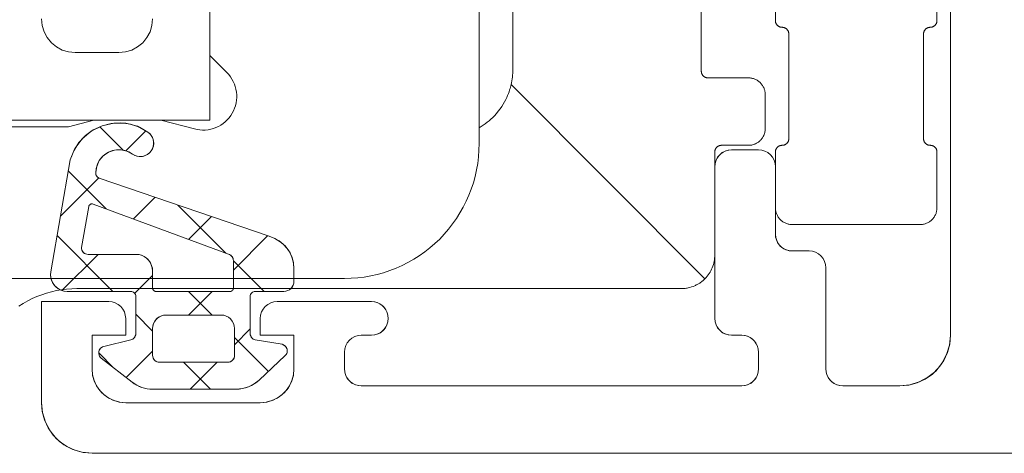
# Model space of a CAD drawing. Header units: metres. Extents: x 69 to 122.5, y -21.4 to -4.6.
# Tile 21 of 250: x 72.3284 to 72.3576, y -17.9425 to -17.9297. Entities that reach past the tile are written whole.
import ezdxf

# ---------------------------------------------------------------- set-up
doc = ezdxf.new("R2010")
doc.units = ezdxf.units.M
doc.header["$LTSCALE"] = 0.02
doc.layers.get('0').update_dxf_attribs({"lineweight": 25})
doc.layers.add('032_Metallarbeiten-Fenster', color=7, linetype='Continuous', lineweight=5)

msp = doc.modelspace()

# ---------------------------------------------------------------- linework, layer by layer
at = {"lineweight": 5}
for p, q in [((72.343, -17.916127), (72.343, -17.931127)), ((72.3486, -17.931177), (72.3486, -17.918077)), ((72.3508, -17.918577), (72.3508, -17.929677)), ((72.3556, -17.929677), (72.3556, -17.918577)), ((72.342, -17.933327), (72.342, -17.919627)), ((72.334, -17.928627), (72.334, -17.930713)), ((72.3512, -17.930077), (72.3512, -17.933177)), ((72.3552, -17.930077), (72.3552, -17.933177)), ((72.334507, -17.93122), (72.334, -17.930713)), ((72.348707, -17.937334), (72.342949, -17.931576)), ((72.35, -17.931377), (72.3488, -17.931377)), ((72.3505, -17.932877), (72.3505, -17.931877)), ((72.329803, -17.932827), (72.33055, -17.932627)), ((72.332549, -17.932627), (72.33055, -17.932627)), ((72.332549, -17.932627), (72.333541, -17.932893)), ((72.321665, -17.932827), (72.329803, -17.932827)), ((72.3492, -17.933377), (72.35, -17.933377)), ((72.349, -17.936627), (72.349, -17.933577)), ((72.3508, -17.933577), (72.3508, -17.935227)), ((72.3556, -17.933577), (72.3556, -17.935227)), ((72.3551, -17.935727), (72.3513, -17.935727)), ((72.327647, -17.937327), (72.338, -17.937327)), ((72.330051, -17.937627), (72.347586, -17.937627)), ((72.348, -17.937627), (72.347586, -17.937627))]:
    msp.add_line(p, q, dxfattribs=at)
for points in [[(72.3508, -17.929677), (72.3508, -17.929687), (72.350801, -17.929697), (72.350802, -17.929707), (72.350804, -17.929716), (72.350806, -17.929726), (72.350808, -17.929735), (72.350812, -17.929745), (72.350815, -17.929754), (72.350819, -17.929763), (72.350823, -17.929771), (72.350828, -17.92978), (72.350834, -17.929788), (72.350839, -17.929796), (72.350845, -17.929804), (72.350852, -17.929811), (72.350858, -17.929819), (72.350866, -17.929825), (72.350873, -17.929832), (72.350881, -17.929838), (72.350889, -17.929843), (72.350897, -17.929849), (72.350906, -17.929854), (72.350914, -17.929858), (72.350923, -17.929862), (72.350933, -17.929866), (72.350942, -17.929869), (72.350951, -17.929871), (72.350961, -17.929873), (72.350971, -17.929875), (72.35098, -17.929876), (72.35099, -17.929877), (72.351, -17.929877)], [(72.3512, -17.930077), (72.3512, -17.930067), (72.351199, -17.930058), (72.351198, -17.930048), (72.351196, -17.930038), (72.351194, -17.930029), (72.351191, -17.930019), (72.351188, -17.93001), (72.351185, -17.930001), (72.351181, -17.929992), (72.351176, -17.929983), (72.351171, -17.929974), (72.351166, -17.929966), (72.35116, -17.929958), (72.351154, -17.92995), (72.351148, -17.929943), (72.351141, -17.929936), (72.351134, -17.929929), (72.351127, -17.929923), (72.351119, -17.929917), (72.351111, -17.929911), (72.351103, -17.929906), (72.351094, -17.929901), (72.351085, -17.929896), (72.351076, -17.929892), (72.351067, -17.929889), (72.351058, -17.929886), (72.351048, -17.929883), (72.351039, -17.929881), (72.351029, -17.929879), (72.351019, -17.929878), (72.35101, -17.929877), (72.351, -17.929877)], [(72.3554, -17.929877), (72.35539, -17.929877), (72.35538, -17.929878), (72.355371, -17.929879), (72.355361, -17.929881), (72.355351, -17.929883), (72.355342, -17.929886), (72.355332, -17.929889), (72.355323, -17.929892), (72.355314, -17.929896), (72.355306, -17.929901), (72.355297, -17.929906), (72.355289, -17.929911), (72.355281, -17.929917), (72.355273, -17.929923), (72.355266, -17.929929), (72.355258, -17.929936), (72.355252, -17.929943), (72.355245, -17.92995), (72.355239, -17.929958), (72.355234, -17.929966), (72.355228, -17.929974), (72.355223, -17.929983), (72.355219, -17.929992), (72.355215, -17.930001), (72.355212, -17.93001), (72.355208, -17.930019), (72.355206, -17.930029), (72.355204, -17.930038), (72.355202, -17.930048), (72.355201, -17.930058), (72.3552, -17.930067), (72.3552, -17.930077)], [(72.3554, -17.929877), (72.35541, -17.929877), (72.355419, -17.929876), (72.355429, -17.929875), (72.355439, -17.929873), (72.355448, -17.929871), (72.355458, -17.929869), (72.355467, -17.929866), (72.355476, -17.929862), (72.355485, -17.929858), (72.355494, -17.929854), (72.355503, -17.929849), (72.355511, -17.929843), (72.355519, -17.929838), (72.355527, -17.929832), (72.355534, -17.929825), (72.355541, -17.929819), (72.355548, -17.929811), (72.355554, -17.929804), (72.35556, -17.929796), (72.355566, -17.929788), (72.355571, -17.92978), (72.355576, -17.929771), (72.355581, -17.929763), (72.355585, -17.929754), (72.355588, -17.929745), (72.355591, -17.929735), (72.355594, -17.929726), (72.355596, -17.929716), (72.355598, -17.929707), (72.355599, -17.929697), (72.3556, -17.929687), (72.3556, -17.929677)], [(72.333541, -17.932893), (72.333621, -17.932911), (72.333702, -17.932922), (72.333784, -17.932927), (72.333865, -17.932925), (72.333947, -17.932916), (72.334027, -17.932901), (72.334106, -17.932879), (72.334183, -17.932851), (72.334257, -17.932817), (72.334328, -17.932776), (72.334396, -17.93273), (72.334459, -17.932679), (72.334518, -17.932623), (72.334573, -17.932562), (72.334622, -17.932496), (72.334666, -17.932427), (72.334704, -17.932355), (72.334736, -17.932279), (72.334761, -17.932202), (72.334781, -17.932122), (72.334793, -17.932041), (72.334799, -17.93196), (72.334799, -17.931878), (72.334791, -17.931797), (72.334777, -17.931716), (72.334757, -17.931637), (72.33473, -17.93156), (72.334697, -17.931485), (72.334658, -17.931413), (72.334613, -17.931345), (72.334562, -17.93128), (72.334507, -17.93122)], [(72.342949, -17.931576), (72.342961, -17.931521), (72.342971, -17.931465), (72.34298, -17.931409), (72.342987, -17.931353), (72.342993, -17.931297), (72.342997, -17.93124), (72.342999, -17.931184), (72.343, -17.931127)], [(72.3486, -17.931177), (72.3486, -17.931187), (72.348601, -17.931197), (72.348602, -17.931207), (72.348604, -17.931216), (72.348606, -17.931226), (72.348608, -17.931235), (72.348612, -17.931245), (72.348615, -17.931254), (72.348619, -17.931263), (72.348623, -17.931271), (72.348628, -17.93128), (72.348634, -17.931288), (72.348639, -17.931296), (72.348645, -17.931304), (72.348652, -17.931311), (72.348658, -17.931319), (72.348666, -17.931325), (72.348673, -17.931332), (72.348681, -17.931338), (72.348689, -17.931343), (72.348697, -17.931349), (72.348706, -17.931354), (72.348714, -17.931358), (72.348723, -17.931362), (72.348733, -17.931366), (72.348742, -17.931369), (72.348751, -17.931371), (72.348761, -17.931373), (72.348771, -17.931375), (72.34878, -17.931376), (72.34879, -17.931377), (72.3488, -17.931377)], [(72.342456, -17.932498), (72.342513, -17.932435), (72.342568, -17.932368), (72.342621, -17.932299), (72.342669, -17.932229), (72.342713, -17.932159), (72.342753, -17.93209), (72.342788, -17.932022), (72.342819, -17.931957), (72.342846, -17.931897), (72.342868, -17.931841), (72.342888, -17.931787), (72.342905, -17.931736), (72.342919, -17.931692), (72.34293, -17.931653), (72.342949, -17.931576)], [(72.3505, -17.931877), (72.350499, -17.931853), (72.350497, -17.931828), (72.350494, -17.931804), (72.35049, -17.93178), (72.350485, -17.931756), (72.350478, -17.931732), (72.350471, -17.931709), (72.350462, -17.931686), (72.350452, -17.931663), (72.350441, -17.931641), (72.350429, -17.93162), (72.350416, -17.931599), (72.350401, -17.931579), (72.350386, -17.93156), (72.35037, -17.931541), (72.350353, -17.931524), (72.350336, -17.931507), (72.350317, -17.931491), (72.350298, -17.931476), (72.350278, -17.931461), (72.350257, -17.931448), (72.350236, -17.931436), (72.350214, -17.931425), (72.350191, -17.931415), (72.350168, -17.931406), (72.350145, -17.931399), (72.350121, -17.931392), (72.350097, -17.931387), (72.350073, -17.931383), (72.350049, -17.93138), (72.350024, -17.931378), (72.35, -17.931377)], [(72.342, -17.932859), (72.342062, -17.932822), (72.342124, -17.932782), (72.342183, -17.93274), (72.342241, -17.932695), (72.342298, -17.932649), (72.342352, -17.9326), (72.342405, -17.93255), (72.342456, -17.932498)], [(72.35, -17.933377), (72.350024, -17.933377), (72.350049, -17.933375), (72.350073, -17.933372), (72.350097, -17.933368), (72.350121, -17.933362), (72.350145, -17.933356), (72.350168, -17.933348), (72.350191, -17.933339), (72.350214, -17.933329), (72.350236, -17.933318), (72.350257, -17.933306), (72.350278, -17.933293), (72.350298, -17.933279), (72.350317, -17.933264), (72.350336, -17.933248), (72.350353, -17.933231), (72.35037, -17.933213), (72.350386, -17.933194), (72.350401, -17.933175), (72.350416, -17.933155), (72.350429, -17.933134), (72.350441, -17.933113), (72.350452, -17.933091), (72.350462, -17.933069), (72.350471, -17.933046), (72.350478, -17.933022), (72.350485, -17.932999), (72.35049, -17.932975), (72.350494, -17.932951), (72.350497, -17.932926), (72.350499, -17.932902), (72.3505, -17.932877)], [(72.338, -17.937327), (72.338196, -17.937322), (72.338392, -17.937308), (72.338587, -17.937284), (72.33878, -17.93725), (72.338972, -17.937207), (72.339161, -17.937155), (72.339347, -17.937093), (72.339531, -17.937023), (72.33971, -17.936943), (72.339885, -17.936855), (72.340056, -17.936758), (72.340222, -17.936653), (72.340383, -17.93654), (72.340537, -17.936419), (72.340686, -17.936291), (72.340828, -17.936156), (72.340964, -17.936013), (72.341092, -17.935865), (72.341213, -17.93571), (72.341326, -17.935549), (72.341431, -17.935384), (72.341528, -17.935213), (72.341616, -17.935037), (72.341695, -17.934858), (72.341766, -17.934675), (72.341828, -17.934488), (72.34188, -17.934299), (72.341923, -17.934108), (72.341957, -17.933914), (72.341981, -17.933719), (72.341995, -17.933523), (72.342, -17.933327)], [(72.3492, -17.933377), (72.34919, -17.933377), (72.34918, -17.933378), (72.349171, -17.933379), (72.349161, -17.933381), (72.349151, -17.933383), (72.349142, -17.933386), (72.349132, -17.933389), (72.349123, -17.933392), (72.349114, -17.933396), (72.349106, -17.933401), (72.349097, -17.933406), (72.349089, -17.933411), (72.349081, -17.933417), (72.349073, -17.933423), (72.349066, -17.933429), (72.349058, -17.933436), (72.349052, -17.933443), (72.349045, -17.93345), (72.349039, -17.933458), (72.349034, -17.933466), (72.349028, -17.933474), (72.349023, -17.933483), (72.349019, -17.933492), (72.349015, -17.933501), (72.349012, -17.93351), (72.349008, -17.933519), (72.349006, -17.933529), (72.349004, -17.933538), (72.349002, -17.933548), (72.349001, -17.933558), (72.349, -17.933567), (72.349, -17.933577)], [(72.351, -17.933377), (72.35099, -17.933377), (72.35098, -17.933378), (72.350971, -17.933379), (72.350961, -17.933381), (72.350951, -17.933383), (72.350942, -17.933386), (72.350932, -17.933389), (72.350923, -17.933392), (72.350914, -17.933396), (72.350906, -17.933401), (72.350897, -17.933406), (72.350889, -17.933411), (72.350881, -17.933417), (72.350873, -17.933423), (72.350866, -17.933429), (72.350858, -17.933436), (72.350852, -17.933443), (72.350845, -17.93345), (72.350839, -17.933458), (72.350834, -17.933466), (72.350828, -17.933474), (72.350823, -17.933483), (72.350819, -17.933492), (72.350815, -17.933501), (72.350812, -17.93351), (72.350808, -17.933519), (72.350806, -17.933529), (72.350804, -17.933538), (72.350802, -17.933548), (72.350801, -17.933558), (72.3508, -17.933567), (72.3508, -17.933577)], [(72.351, -17.933377), (72.35101, -17.933377), (72.351019, -17.933376), (72.351029, -17.933375), (72.351039, -17.933373), (72.351048, -17.933371), (72.351058, -17.933369), (72.351067, -17.933366), (72.351076, -17.933362), (72.351085, -17.933358), (72.351094, -17.933354), (72.351103, -17.933349), (72.351111, -17.933343), (72.351119, -17.933338), (72.351127, -17.933332), (72.351134, -17.933325), (72.351141, -17.933319), (72.351148, -17.933311), (72.351154, -17.933304), (72.35116, -17.933296), (72.351166, -17.933288), (72.351171, -17.93328), (72.351176, -17.933271), (72.351181, -17.933263), (72.351185, -17.933254), (72.351188, -17.933245), (72.351191, -17.933235), (72.351194, -17.933226), (72.351196, -17.933216), (72.351198, -17.933207), (72.351199, -17.933197), (72.3512, -17.933187), (72.3512, -17.933177)], [(72.3552, -17.933177), (72.3552, -17.933187), (72.355201, -17.933197), (72.355202, -17.933207), (72.355204, -17.933216), (72.355206, -17.933226), (72.355208, -17.933235), (72.355212, -17.933245), (72.355215, -17.933254), (72.355219, -17.933263), (72.355223, -17.933271), (72.355228, -17.93328), (72.355234, -17.933288), (72.355239, -17.933296), (72.355245, -17.933304), (72.355252, -17.933311), (72.355258, -17.933319), (72.355266, -17.933325), (72.355273, -17.933332), (72.355281, -17.933338), (72.355289, -17.933343), (72.355297, -17.933349), (72.355306, -17.933354), (72.355314, -17.933358), (72.355323, -17.933362), (72.355333, -17.933366), (72.355342, -17.933369), (72.355351, -17.933371), (72.355361, -17.933373), (72.355371, -17.933375), (72.35538, -17.933376), (72.35539, -17.933377), (72.3554, -17.933377)], [(72.3556, -17.933577), (72.3556, -17.933567), (72.355599, -17.933558), (72.355598, -17.933548), (72.355596, -17.933538), (72.355594, -17.933529), (72.355591, -17.933519), (72.355588, -17.93351), (72.355585, -17.933501), (72.355581, -17.933492), (72.355576, -17.933483), (72.355571, -17.933474), (72.355566, -17.933466), (72.35556, -17.933458), (72.355554, -17.93345), (72.355548, -17.933443), (72.355541, -17.933436), (72.355534, -17.933429), (72.355527, -17.933423), (72.355519, -17.933417), (72.355511, -17.933411), (72.355503, -17.933406), (72.355494, -17.933401), (72.355485, -17.933396), (72.355476, -17.933392), (72.355467, -17.933389), (72.355458, -17.933386), (72.355448, -17.933383), (72.355439, -17.933381), (72.355429, -17.933379), (72.355419, -17.933378), (72.35541, -17.933377), (72.3554, -17.933377)], [(72.3508, -17.935227), (72.3508, -17.935252), (72.350802, -17.935276), (72.350805, -17.935301), (72.350809, -17.935325), (72.350815, -17.935349), (72.350821, -17.935372), (72.350829, -17.935396), (72.350838, -17.935419), (72.350848, -17.935441), (72.350859, -17.935463), (72.350871, -17.935484), (72.350884, -17.935505), (72.350898, -17.935525), (72.350913, -17.935544), (72.350929, -17.935563), (72.350946, -17.935581), (72.350964, -17.935598), (72.350983, -17.935614), (72.351002, -17.935629), (72.351022, -17.935643), (72.351043, -17.935656), (72.351064, -17.935668), (72.351086, -17.935679), (72.351109, -17.935689), (72.351131, -17.935698), (72.351155, -17.935706), (72.351178, -17.935712), (72.351202, -17.935718), (72.351227, -17.935722), (72.351251, -17.935725), (72.351275, -17.935727), (72.3513, -17.935727)], [(72.3551, -17.935727), (72.355124, -17.935727), (72.355149, -17.935725), (72.355173, -17.935722), (72.355197, -17.935718), (72.355221, -17.935712), (72.355245, -17.935706), (72.355268, -17.935698), (72.355291, -17.935689), (72.355314, -17.935679), (72.355336, -17.935668), (72.355357, -17.935656), (72.355378, -17.935643), (72.355398, -17.935629), (72.355417, -17.935614), (72.355436, -17.935598), (72.355453, -17.935581), (72.35547, -17.935563), (72.355486, -17.935544), (72.355501, -17.935525), (72.355516, -17.935505), (72.355529, -17.935484), (72.355541, -17.935463), (72.355552, -17.935441), (72.355562, -17.935419), (72.355571, -17.935396), (72.355578, -17.935372), (72.355585, -17.935349), (72.35559, -17.935325), (72.355594, -17.935301), (72.355597, -17.935276), (72.355599, -17.935252), (72.3556, -17.935227)], [(72.348707, -17.937334), (72.348741, -17.937299), (72.348773, -17.937262), (72.348803, -17.937223), (72.348831, -17.937183), (72.348858, -17.937141), (72.348882, -17.937099), (72.348904, -17.937055), (72.348924, -17.93701), (72.348941, -17.936964), (72.348957, -17.936917), (72.34897, -17.93687), (72.348981, -17.936822), (72.348989, -17.936774), (72.348995, -17.936725), (72.348999, -17.936676), (72.349, -17.936627)], [(72.348707, -17.937334), (72.348676, -17.937364), (72.348643, -17.937393), (72.348624, -17.937408), (72.348602, -17.937425), (72.348578, -17.937443), (72.348552, -17.937461), (72.348501, -17.937493), (72.348475, -17.937507), (72.34845, -17.93752), (72.348426, -17.937532), (72.348403, -17.937542), (72.348359, -17.937561), (72.348311, -17.937578), (72.34826, -17.937593), (72.348207, -17.937605), (72.348182, -17.93761), (72.348159, -17.937615), (72.348115, -17.937621), (72.348075, -17.937624), (72.348037, -17.937626), (72.348, -17.937627)], [(72.330051, -17.937627), (72.329899, -17.937631), (72.329747, -17.937642), (72.329596, -17.937661), (72.329446, -17.937687), (72.329298, -17.93772), (72.329151, -17.937761), (72.329007, -17.937809), (72.328865, -17.937863), (72.328725, -17.937925), (72.328589, -17.937993), (72.328457, -17.938068), (72.328328, -17.93815)]]:
    msp.add_lwpolyline(points, dxfattribs=at)
at = {"layer": '032_Metallarbeiten-Fenster', "color": 43, "linetype": 'Continuous', "lineweight": 25, "true_color": 0xccb266}
for p, q in [((72.331426, -17.933524), (72.330732, -17.93283)), ((72.331503, -17.933542), (72.332096, -17.932948)), ((72.330916, -17.935259), (72.329797, -17.934141)), ((72.329562, -17.935482), (72.330701, -17.934343)), ((72.331729, -17.93556), (72.332373, -17.934917)), ((72.33448, -17.936579), (72.33305, -17.935149)), ((72.333368, -17.936167), (72.334045, -17.935489)), ((72.331122, -17.937711), (72.329463, -17.936051)), ((72.3347, -17.937079), (72.335718, -17.936062)), ((72.329608, -17.937682), (72.330679, -17.936611)), ((72.335612, -17.937711), (72.3347, -17.936799)), ((72.331767, -17.937768), (72.3323, -17.937235)), ((72.334067, -17.938411), (72.333367, -17.937711)), ((72.333369, -17.938411), (72.334069, -17.937711)), ((72.336362, -17.937663), (72.336452, -17.937573)), ((72.3323, -17.938889), (72.3318, -17.938389)), ((72.334734, -17.93929), (72.3352, -17.938825)), ((72.33574, -17.940084), (72.334734, -17.939078)), ((72.331139, -17.939973), (72.330701, -17.939535)), ((72.331515, -17.940265), (72.3323, -17.93948)), ((72.334022, -17.940611), (72.333222, -17.939811)), ((72.333414, -17.940611), (72.334214, -17.939811))]:
    msp.add_line(p, q, dxfattribs=at)
at = {"layer": '032_Metallarbeiten-Fenster', "linetype": 'Continuous', "lineweight": 5}
msp.add_lwpolyline([(72.395, -17.942511), (72.3305, -17.942511), (72.330207, -17.942482), (72.329926, -17.942397), (72.329667, -17.942258), (72.329439, -17.942071), (72.329253, -17.941844), (72.329114, -17.941585), (72.329029, -17.941303), (72.329, -17.941011), (72.329, -17.938011), (72.331, -17.938011), (72.331098, -17.93802), (72.331191, -17.938049), (72.331278, -17.938095), (72.331354, -17.938157), (72.331416, -17.938233), (72.331462, -17.938319), (72.33149, -17.938413), (72.3315, -17.938511), (72.3315, -17.939011), (72.3305, -17.939011), (72.3305, -17.940011), (72.330519, -17.940206), (72.330576, -17.940393), (72.330669, -17.940566), (72.330793, -17.940718), (72.330944, -17.940842), (72.331117, -17.940935), (72.331305, -17.940992), (72.3315, -17.941011), (72.3355, -17.941011), (72.335695, -17.940992), (72.335883, -17.940935), (72.336056, -17.940842), (72.336207, -17.940718), (72.336332, -17.940566), (72.336424, -17.940393), (72.336481, -17.940206), (72.3365, -17.940011), (72.3365, -17.939011), (72.3355, -17.939011), (72.3355, -17.938511), (72.33551, -17.938413), (72.335538, -17.938319), (72.335584, -17.938233), (72.335646, -17.938157), (72.335722, -17.938095), (72.335809, -17.938049), (72.335902, -17.93802), (72.336, -17.938011), (72.3388, -17.938011), (72.338898, -17.93802), (72.338991, -17.938049), (72.339078, -17.938095), (72.339154, -17.938157), (72.339216, -17.938233), (72.339262, -17.938319), (72.33929, -17.938413), (72.3393, -17.938511), (72.33929, -17.938608), (72.339262, -17.938702), (72.339216, -17.938789), (72.339154, -17.938864), (72.339078, -17.938927), (72.338991, -17.938973), (72.338898, -17.939001), (72.3388, -17.939011), (72.3385, -17.939011), (72.338402, -17.93902), (72.338309, -17.939049), (72.338222, -17.939095), (72.338146, -17.939157), (72.338084, -17.939233), (72.338038, -17.939319), (72.33801, -17.939413), (72.338, -17.939511), (72.338, -17.940011), (72.33801, -17.940108), (72.338038, -17.940202), (72.338084, -17.940289), (72.338146, -17.940364), (72.338222, -17.940427), (72.338309, -17.940473), (72.338402, -17.940501), (72.3385, -17.940511), (72.3498, -17.940511), (72.349898, -17.940501), (72.349991, -17.940473), (72.350078, -17.940427), (72.350154, -17.940364), (72.350216, -17.940289), (72.350262, -17.940202), (72.35029, -17.940108), (72.3503, -17.940011), (72.3503, -17.939511), (72.35029, -17.939413), (72.350262, -17.939319), (72.350216, -17.939233), (72.350154, -17.939157), (72.350078, -17.939095), (72.349991, -17.939049), (72.349898, -17.93902), (72.3498, -17.939011), (72.3495, -17.939011), (72.349402, -17.939001), (72.349309, -17.938973), (72.349222, -17.938927), (72.349146, -17.938864), (72.349084, -17.938789), (72.349038, -17.938702), (72.34901, -17.938608), (72.349, -17.938511), (72.349, -17.934011), (72.34901, -17.933913), (72.349038, -17.933819), (72.349084, -17.933733), (72.349146, -17.933657), (72.349222, -17.933595), (72.349309, -17.933549), (72.349402, -17.93352), (72.3495, -17.933511), (72.3503, -17.933511), (72.350398, -17.93352), (72.350491, -17.933549), (72.350578, -17.933595), (72.350654, -17.933657), (72.350716, -17.933733), (72.350762, -17.933819), (72.35079, -17.933913), (72.3508, -17.934011), (72.3508, -17.936011), (72.35081, -17.936108), (72.350838, -17.936202), (72.350884, -17.936289), (72.350946, -17.936364), (72.351022, -17.936427), (72.351109, -17.936473), (72.351202, -17.936501), (72.3513, -17.936511), (72.3518, -17.936511), (72.351898, -17.93652), (72.351991, -17.936549), (72.352078, -17.936595), (72.352154, -17.936657), (72.352216, -17.936733), (72.352262, -17.936819), (72.35229, -17.936913), (72.3523, -17.937011), (72.3523, -17.940011), (72.35231, -17.940108), (72.352338, -17.940202), (72.352384, -17.940289), (72.352446, -17.940364), (72.352522, -17.940427), (72.352609, -17.940473), (72.352702, -17.940501), (72.3528, -17.940511), (72.3545, -17.940511), (72.354793, -17.940482), (72.355074, -17.940397), (72.355333, -17.940258), (72.355561, -17.940071), (72.355747, -17.939844), (72.355886, -17.939585), (72.355971, -17.939303), (72.356, -17.939011), (72.356, -17.913011)], dxfattribs=at)
at = {"layer": '032_Metallarbeiten-Fenster', "lineweight": 5}
for points in [[(72.395, -17.942511), (72.3305, -17.942511), (72.3305, -17.942511), (72.33024, -17.942488), (72.329987, -17.94242), (72.32975, -17.94231), (72.329536, -17.94216), (72.329351, -17.941975), (72.329201, -17.941761), (72.32909, -17.941524), (72.329023, -17.941271), (72.329, -17.941011), (72.329, -17.938011), (72.331, -17.938011), (72.331, -17.938011), (72.331098, -17.93802), (72.331191, -17.938049), (72.331278, -17.938095), (72.331354, -17.938157), (72.331416, -17.938233), (72.331462, -17.938319), (72.33149, -17.938413), (72.3315, -17.938511), (72.3315, -17.939011), (72.3305, -17.939011), (72.3305, -17.940011), (72.3305, -17.940011), (72.330515, -17.940184), (72.33056, -17.940353), (72.330634, -17.940511), (72.330734, -17.940654), (72.330857, -17.940777), (72.331, -17.940877), (72.331158, -17.94095), (72.331326, -17.940996), (72.3315, -17.941011), (72.3355, -17.941011), (72.3355, -17.941011), (72.335674, -17.940996), (72.335842, -17.94095), (72.336, -17.940877), (72.336143, -17.940777), (72.336266, -17.940654), (72.336366, -17.940511), (72.33644, -17.940353), (72.336485, -17.940184), (72.3365, -17.940011), (72.3365, -17.939011), (72.3355, -17.939011), (72.3355, -17.938511), (72.3355, -17.938511), (72.33551, -17.938413), (72.335538, -17.938319), (72.335584, -17.938233), (72.335646, -17.938157), (72.335722, -17.938095), (72.335809, -17.938049), (72.335902, -17.93802), (72.336, -17.938011), (72.3388, -17.938011), (72.3388, -17.938011), (72.338887, -17.938018), (72.338971, -17.938041), (72.33905, -17.938078), (72.339121, -17.938128), (72.339183, -17.938189), (72.339233, -17.938261), (72.33927, -17.93834), (72.339292, -17.938424), (72.3393, -17.938511), (72.3393, -17.938511), (72.339292, -17.938598), (72.33927, -17.938682), (72.339233, -17.938761), (72.339183, -17.938832), (72.339121, -17.938894), (72.33905, -17.938944), (72.338971, -17.938981), (72.338887, -17.939003), (72.3388, -17.939011), (72.3385, -17.939011), (72.3385, -17.939011), (72.338402, -17.93902), (72.338309, -17.939049), (72.338222, -17.939095), (72.338146, -17.939157), (72.338084, -17.939233), (72.338038, -17.939319), (72.33801, -17.939413), (72.338, -17.939511), (72.338, -17.940011), (72.338, -17.940011), (72.338008, -17.940098), (72.33803, -17.940182), (72.338067, -17.940261), (72.338117, -17.940332), (72.338179, -17.940394), (72.33825, -17.940444), (72.338329, -17.940481), (72.338413, -17.940503), (72.3385, -17.940511), (72.3498, -17.940511), (72.3498, -17.940511), (72.349887, -17.940503), (72.349971, -17.940481), (72.35005, -17.940444), (72.350121, -17.940394), (72.350183, -17.940332), (72.350233, -17.940261), (72.35027, -17.940182), (72.350292, -17.940098), (72.3503, -17.940011), (72.3503, -17.939511), (72.3503, -17.939511), (72.350292, -17.939424), (72.35027, -17.93934), (72.350233, -17.939261), (72.350183, -17.939189), (72.350121, -17.939128), (72.35005, -17.939078), (72.349971, -17.939041), (72.349887, -17.939018), (72.3498, -17.939011), (72.3495, -17.939011), (72.3495, -17.939011), (72.349413, -17.939003), (72.349329, -17.938981), (72.34925, -17.938944), (72.349179, -17.938894), (72.349117, -17.938832), (72.349067, -17.938761), (72.34903, -17.938682), (72.349008, -17.938598), (72.349, -17.938511), (72.349, -17.934011), (72.349, -17.934011), (72.349008, -17.933924), (72.34903, -17.93384), (72.349067, -17.933761), (72.349117, -17.933689), (72.349179, -17.933628), (72.34925, -17.933578), (72.349329, -17.933541), (72.349413, -17.933518), (72.3495, -17.933511), (72.3503, -17.933511), (72.3503, -17.933511), (72.350398, -17.93352), (72.350491, -17.933549), (72.350578, -17.933595), (72.350654, -17.933657), (72.350716, -17.933733), (72.350762, -17.933819), (72.35079, -17.933913), (72.3508, -17.934011), (72.3508, -17.936011), (72.3508, -17.936011), (72.350808, -17.936098), (72.35083, -17.936182), (72.350867, -17.936261), (72.350917, -17.936332), (72.350979, -17.936394), (72.35105, -17.936444), (72.351129, -17.936481), (72.351213, -17.936503), (72.3513, -17.936511), (72.3518, -17.936511), (72.3518, -17.936511), (72.351898, -17.93652), (72.351991, -17.936549), (72.352078, -17.936595), (72.352154, -17.936657), (72.352216, -17.936733), (72.352262, -17.936819), (72.35229, -17.936913), (72.3523, -17.937011), (72.3523, -17.940011), (72.3523, -17.940011), (72.352308, -17.940098), (72.35233, -17.940182), (72.352367, -17.940261), (72.352417, -17.940332), (72.352479, -17.940394), (72.35255, -17.940444), (72.352629, -17.940481), (72.352713, -17.940503), (72.3528, -17.940511), (72.3545, -17.940511), (72.3545, -17.940511), (72.35476, -17.940488), (72.355013, -17.94042), (72.35525, -17.94031), (72.355464, -17.94016), (72.355649, -17.939975), (72.355799, -17.939761), (72.35591, -17.939524), (72.355977, -17.939271), (72.356, -17.939011), (72.356, -17.913011)], [(72.334, -17.929227), (72.334, -17.932627), (72.26, -17.932627)], [(72.329, -17.929628), (72.329019, -17.929823), (72.329076, -17.93001), (72.329168, -17.930183), (72.329293, -17.930335), (72.329444, -17.930459), (72.329617, -17.930551), (72.329805, -17.930608), (72.33, -17.930628), (72.3313, -17.930628), (72.331495, -17.930608), (72.331683, -17.930551), (72.331855, -17.930459), (72.332007, -17.930335), (72.332131, -17.930183), (72.332224, -17.93001), (72.332281, -17.929823), (72.3323, -17.929628)]]:
    msp.add_lwpolyline(points, dxfattribs=at)
for points in [[(72.329856, -17.933805), (72.329959, -17.933538), (72.330111, -17.933296), (72.330306, -17.933087), (72.330538, -17.932919), (72.330797, -17.932798), (72.331074, -17.932728), (72.33136, -17.932712), (72.331643, -17.932751), (72.331914, -17.932842), (72.332162, -17.932983), (72.332162, -17.932983), (72.332216, -17.933028), (72.33226, -17.933082), (72.332295, -17.933142), (72.332319, -17.933208), (72.332331, -17.933277), (72.332331, -17.933346), (72.332319, -17.933415), (72.332295, -17.93348), (72.33226, -17.933541), (72.33226, -17.933541), (72.332215, -17.933594), (72.332161, -17.933639), (72.332101, -17.933674), (72.332035, -17.933697), (72.331967, -17.933709), (72.331897, -17.933709), (72.331828, -17.933697), (72.331763, -17.933673), (72.331702, -17.933638), (72.331702, -17.933638), (72.331595, -17.933574), (72.331478, -17.93353), (72.331354, -17.933508), (72.331229, -17.933509), (72.331106, -17.933533), (72.33099, -17.933579), (72.330883, -17.933645), (72.330791, -17.93373), (72.330715, -17.93383), (72.330659, -17.933941), (72.330624, -17.934062), (72.330612, -17.934186), (72.330612, -17.934186), (72.330611, -17.934216), (72.330616, -17.934245), (72.330626, -17.934272), (72.330641, -17.934297), (72.330661, -17.934319), (72.330685, -17.934336), (72.330712, -17.934348), (72.335758, -17.936076), (72.335758, -17.936076), (72.335933, -17.936141), (72.336093, -17.936237), (72.336233, -17.936361), (72.336347, -17.93651), (72.336431, -17.936676), (72.336483, -17.936856), (72.3365, -17.937042), (72.3365, -17.937411), (72.3365, -17.937411), (72.336494, -17.937469), (72.336477, -17.937526), (72.336449, -17.937577), (72.336412, -17.937623), (72.336367, -17.93766), (72.336315, -17.937688), (72.336259, -17.937705), (72.3362, -17.937711), (72.33535, -17.937711), (72.33535, -17.937711), (72.335324, -17.937713), (72.335299, -17.93772), (72.335275, -17.937731), (72.335254, -17.937746), (72.335235, -17.937764), (72.33522, -17.937786), (72.335209, -17.937809), (72.335202, -17.937835), (72.3352, -17.937861), (72.3352, -17.938957), (72.3352, -17.938957), (72.335203, -17.938994), (72.335214, -17.93903), (72.335231, -17.939064), (72.335253, -17.939093), (72.335281, -17.939118), (72.335313, -17.939137), (72.335348, -17.93915), (72.336152, -17.93928), (72.336152, -17.93928), (72.336187, -17.939293), (72.33622, -17.939313), (72.336248, -17.939338), (72.336271, -17.939369), (72.336287, -17.939403), (72.336297, -17.93944), (72.3363, -17.939478), (72.336295, -17.939515), (72.336284, -17.939551), (72.336265, -17.939585), (72.336241, -17.939614), (72.335465, -17.940341), (72.335465, -17.940341), (72.335317, -17.940456), (72.335149, -17.940541), (72.334969, -17.940593), (72.334782, -17.940611), (72.332303, -17.940611), (72.332303, -17.940611), (72.332139, -17.940597), (72.331979, -17.940557), (72.331828, -17.940491), (72.33169, -17.940401), (72.330771, -17.939687), (72.330771, -17.939687), (72.330746, -17.939662), (72.330725, -17.939632), (72.330711, -17.939598), (72.330702, -17.939563), (72.3307, -17.939527), (72.330705, -17.939491), (72.330716, -17.939456), (72.330733, -17.939424), (72.330756, -17.939396), (72.330783, -17.939372), (72.330814, -17.939354), (72.330848, -17.939341), (72.331652, -17.93915), (72.331652, -17.93915), (72.331687, -17.939137), (72.331719, -17.939118), (72.331747, -17.939093), (72.331769, -17.939064), (72.331786, -17.93903), (72.331797, -17.938994), (72.3318, -17.938957), (72.3318, -17.937861), (72.3318, -17.937861), (72.331798, -17.937835), (72.331791, -17.937809), (72.33178, -17.937786), (72.331765, -17.937764), (72.331746, -17.937746), (72.331725, -17.937731), (72.331701, -17.93772), (72.331676, -17.937713), (72.33165, -17.937711), (72.329767, -17.937711), (72.329767, -17.937711), (72.329671, -17.937701), (72.329578, -17.937674), (72.329493, -17.937629), (72.329417, -17.937568), (72.329355, -17.937494), (72.329308, -17.937409), (72.329279, -17.937317), (72.329267, -17.937221), (72.329275, -17.937125)], [(72.3323, -17.937611), (72.332302, -17.937628), (72.332306, -17.937645), (72.332313, -17.937661), (72.332323, -17.937675), (72.332336, -17.937687), (72.33235, -17.937697), (72.332366, -17.937705), (72.332383, -17.937709), (72.3324, -17.937711), (72.3346, -17.937711), (72.3346, -17.937711), (72.33462, -17.937709), (72.334639, -17.937703), (72.334656, -17.937694), (72.334671, -17.937681), (72.334684, -17.937666), (72.334693, -17.937649), (72.334699, -17.93763), (72.3347, -17.937611), (72.3347, -17.936799), (72.3347, -17.936799), (72.334697, -17.936762), (72.334687, -17.936726), (72.33467, -17.936693), (72.334648, -17.936664), (72.334621, -17.936639), (72.334589, -17.93662), (72.334555, -17.936606), (72.330536, -17.935119), (72.330536, -17.935119), (72.330518, -17.935114), (72.330498, -17.935113), (72.330479, -17.935115), (72.330461, -17.935121), (72.330444, -17.935131), (72.330429, -17.935144), (72.330417, -17.935159), (72.330409, -17.935176), (72.330403, -17.935195), (72.330183, -17.936404), (72.330183, -17.936404), (72.330185, -17.93644), (72.330193, -17.936474), (72.330208, -17.936507), (72.330227, -17.936537), (72.330252, -17.936562), (72.330281, -17.936583), (72.330313, -17.936598), (72.330347, -17.936608), (72.330383, -17.936611), (72.3318, -17.936611), (72.3318, -17.936611), (72.331887, -17.936618), (72.331971, -17.93664), (72.33205, -17.936677), (72.332122, -17.936727), (72.332184, -17.936789), (72.332234, -17.93686), (72.33227, -17.936939), (72.332293, -17.937023), (72.3323, -17.93711)], [(72.334734, -17.938811), (72.334727, -17.938733), (72.334704, -17.938658), (72.334667, -17.938589), (72.334617, -17.938528), (72.334557, -17.938478), (72.334488, -17.938441), (72.334412, -17.938418), (72.334334, -17.938411), (72.3327, -17.938411), (72.3327, -17.938411), (72.332631, -17.938417), (72.332563, -17.938435), (72.3325, -17.938464), (72.332443, -17.938504), (72.332394, -17.938554), (72.332354, -17.938611), (72.332324, -17.938674), (72.332306, -17.938741), (72.3323, -17.938811), (72.3323, -17.939611), (72.3323, -17.939611), (72.332303, -17.939645), (72.332312, -17.939679), (72.332327, -17.939711), (72.332347, -17.939739), (72.332371, -17.939764), (72.3324, -17.939784), (72.332432, -17.939799), (72.332465, -17.939808), (72.3325, -17.939811), (72.334534, -17.939811), (72.334534, -17.939811), (72.334569, -17.939808), (72.334603, -17.939799), (72.334634, -17.939784), (72.334663, -17.939764), (72.334688, -17.939739), (72.334708, -17.939711), (72.334722, -17.939679), (72.334731, -17.939645), (72.334734, -17.939611)]]:
    msp.add_lwpolyline(points, close=True, dxfattribs=at)
at = {"layer": '032_Metallarbeiten-Fenster', "linetype": 'Continuous', "lineweight": 5}
for points in [[(72.332303, -17.940611), (72.332221, -17.940607), (72.332139, -17.940597), (72.332058, -17.94058), (72.331979, -17.940557), (72.331902, -17.940527), (72.331828, -17.940491), (72.331757, -17.940448), (72.33169, -17.940401), (72.330771, -17.939687), (72.330735, -17.939647), (72.330711, -17.939598), (72.3307, -17.939545), (72.330705, -17.939491), (72.330724, -17.93944), (72.330756, -17.939396), (72.330798, -17.939362), (72.330848, -17.939341), (72.331652, -17.93915), (72.331683, -17.939139), (72.331711, -17.939124), (72.331737, -17.939103), (72.331759, -17.939079), (72.331776, -17.939052), (72.331789, -17.939022), (72.331797, -17.93899), (72.3318, -17.938957), (72.3318, -17.937861), (72.331797, -17.937831), (72.331789, -17.937803), (72.331775, -17.937777), (72.331756, -17.937755), (72.331733, -17.937736), (72.331707, -17.937722), (72.331679, -17.937714), (72.33165, -17.937711), (72.329767, -17.937711), (72.329659, -17.937699), (72.329556, -17.937664), (72.329463, -17.937608), (72.329384, -17.937532), (72.329324, -17.937442), (72.329284, -17.937341), (72.329268, -17.937233), (72.329275, -17.937125), (72.329856, -17.933805), (72.329993, -17.933475), (72.330204, -17.933187), (72.330477, -17.932957), (72.330797, -17.932798), (72.331145, -17.932719), (72.331502, -17.932725), (72.331848, -17.932814), (72.332162, -17.932983), (72.332222, -17.933035), (72.33227, -17.933096), (72.332305, -17.933166), (72.332326, -17.933242), (72.332332, -17.93332), (72.332323, -17.933398), (72.332298, -17.933472), (72.33226, -17.933541), (72.332208, -17.9336), (72.332147, -17.933648), (72.332077, -17.933684), (72.332001, -17.933705), (72.331923, -17.933711), (72.331845, -17.933701), (72.331771, -17.933677), (72.331702, -17.933638), (72.331537, -17.933549), (72.331354, -17.933508), (72.331167, -17.933519), (72.33099, -17.933579), (72.330835, -17.933685), (72.330715, -17.93383), (72.330639, -17.934001), (72.330612, -17.934186), (72.330611, -17.934212), (72.330614, -17.934237), (72.330621, -17.934262), (72.330633, -17.934285), (72.330648, -17.934306), (72.330667, -17.934323), (72.330688, -17.934338), (72.330712, -17.934348), (72.335758, -17.936076), (72.335912, -17.936131), (72.336055, -17.93621), (72.336183, -17.936312), (72.336293, -17.936433), (72.336382, -17.93657), (72.336447, -17.93672), (72.336487, -17.936879), (72.3365, -17.937042), (72.3365, -17.937411), (72.336494, -17.937469), (72.336477, -17.937526), (72.336449, -17.937577), (72.336412, -17.937623), (72.336367, -17.93766), (72.336315, -17.937688), (72.336259, -17.937705), (72.3362, -17.937711), (72.33535, -17.937711), (72.335321, -17.937714), (72.335293, -17.937722), (72.335267, -17.937736), (72.335244, -17.937755), (72.335225, -17.937777), (72.335211, -17.937803), (72.335203, -17.937831), (72.3352, -17.937861), (72.3352, -17.938957), (72.335203, -17.93899), (72.335211, -17.939022), (72.335224, -17.939052), (72.335241, -17.939079), (72.335263, -17.939103), (72.335289, -17.939124), (72.335317, -17.939139), (72.335348, -17.93915), (72.336152, -17.93928), (72.3362, -17.9393), (72.336241, -17.939331), (72.336273, -17.939373), (72.336293, -17.939421), (72.3363, -17.939473), (72.336293, -17.939525), (72.336273, -17.939573), (72.336241, -17.939614), (72.335465, -17.940341), (72.335394, -17.940402), (72.335317, -17.940456), (72.335235, -17.940502), (72.335149, -17.940541), (72.33506, -17.940571), (72.334969, -17.940593), (72.334876, -17.940606), (72.334782, -17.940611)], [(72.3346, -17.937711), (72.33462, -17.937709), (72.334639, -17.937703), (72.334656, -17.937694), (72.334671, -17.937681), (72.334684, -17.937666), (72.334693, -17.937649), (72.334699, -17.93763), (72.3347, -17.937611), (72.3347, -17.936799), (72.334698, -17.936767), (72.33469, -17.936735), (72.334677, -17.936705), (72.33466, -17.936678), (72.334638, -17.936654), (72.334613, -17.936634), (72.334585, -17.936618), (72.334554, -17.936606), (72.330536, -17.935119), (72.330515, -17.935114), (72.330493, -17.935113), (72.330472, -17.935117), (72.330452, -17.935126), (72.330435, -17.935139), (72.33042, -17.935155), (72.330409, -17.935174), (72.330403, -17.935195), (72.330183, -17.936404), (72.330186, -17.936444), (72.330196, -17.936483), (72.330214, -17.936518), (72.330239, -17.93655), (72.33027, -17.936576), (72.330305, -17.936595), (72.330343, -17.936607), (72.330383, -17.936611), (72.3318, -17.936611), (72.331898, -17.93662), (72.331992, -17.936648), (72.332078, -17.936694), (72.332154, -17.936756), (72.332216, -17.936832), (72.332262, -17.936919), (72.332291, -17.937013), (72.3323, -17.93711), (72.3323, -17.937611), (72.332302, -17.93763), (72.332308, -17.937649), (72.332317, -17.937666), (72.332329, -17.937681), (72.332344, -17.937694), (72.332362, -17.937703), (72.33238, -17.937709), (72.3324, -17.937711)], [(72.3325, -17.939811), (72.334534, -17.939811), (72.334573, -17.939807), (72.334611, -17.939796), (72.334646, -17.939777), (72.334676, -17.939752), (72.334701, -17.939722), (72.334719, -17.939687), (72.334731, -17.93965), (72.334734, -17.939611), (72.334734, -17.938811), (72.334727, -17.938733), (72.334704, -17.938658), (72.334667, -17.938589), (72.334617, -17.938528), (72.334557, -17.938478), (72.334488, -17.938441), (72.334412, -17.938418), (72.334334, -17.938411), (72.3327, -17.938411), (72.332622, -17.938418), (72.332547, -17.938441), (72.332478, -17.938478), (72.332417, -17.938528), (72.332367, -17.938589), (72.33233, -17.938658), (72.332308, -17.938733), (72.3323, -17.938811), (72.3323, -17.939611), (72.332304, -17.93965), (72.332315, -17.939687), (72.332334, -17.939722), (72.332359, -17.939752), (72.332389, -17.939777), (72.332423, -17.939796), (72.332461, -17.939807)]]:
    msp.add_lwpolyline(points, close=True, dxfattribs=at)

doc.saveas('drawing.dxf')
